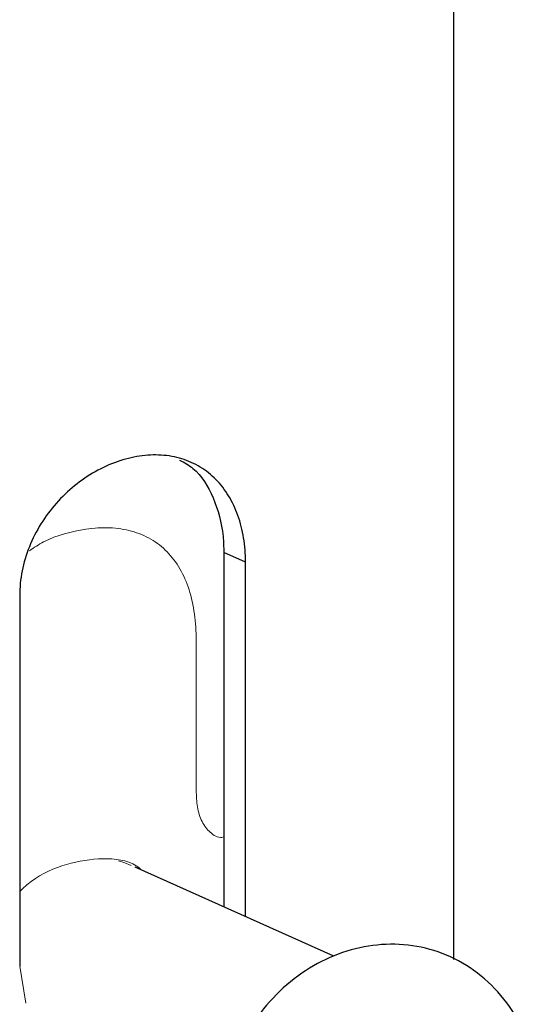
# Model space of a CAD drawing. Header units: millimetres. Extents: x -204 to 47, y -6 to 339.
# Tile 2 of 13: x 6 to 22, y 89 to 120. Entities that reach past the tile are written whole.
import ezdxf

# ---------------------------------------------------------------- set-up
doc = ezdxf.new("R2010")
doc.units = ezdxf.units.MM

msp = doc.modelspace()

# ---------------------------------------------------------------- linework, layer by layer
at = {"color": 7, "linetype": 'Continuous', "lineweight": 25}
for p, q in [((20, 90.094), (20, 125.957)), ((12.685, 103.051), (12.685, 91.769)), ((13.376, 102.742), (12.685, 103.051)), ((13.376, 91.459), (13.376, 102.742)), ((6.188, 101.668), (6.188, 89.883)), ((16.189, 90.198), (9.859, 93.036))]:
    msp.add_line(p, q, dxfattribs=at)
at = {"color": 144, "linetype": 'Continuous', "lineweight": 18}
for p, q in [((11.806, 95.414), (11.806, 100.249)), ((6.188, 89.883), (6.389, 88.708))]:
    msp.add_line(p, q, dxfattribs=at)
at = {"color": 144, "linetype": 'Continuous', "lineweight": 18, "flags": 128}
msp.add_lwpolyline([(9.731, 93.093), (9.534, 93.173), (9.335, 93.236)], dxfattribs=at)
at = {"color": 7, "linetype": 'Continuous', "lineweight": 25}
for points, knots in [([(13.376, 102.742), (13.376, 103.007), (13.356, 103.263), (13.275, 103.758), (13.214, 103.999), (13.054, 104.448), (12.955, 104.656), (12.721, 105.04), (12.584, 105.217), (12.282, 105.523), (12.116, 105.656), (11.749, 105.878), (11.553, 105.966), (11.141, 106.092), (10.922, 106.132), (10.469, 106.161), (10.238, 106.151), (9.768, 106.081), (9.526, 106.021), (9.054, 105.854), (8.822, 105.748), (8.366, 105.491), (8.144, 105.34), (7.73, 105.004), (7.533, 104.817), (7.171, 104.407), (7.008, 104.19), (6.722, 103.73), (6.596, 103.484), (6.396, 102.982), (6.319, 102.725), (6.215, 102.201), (6.188, 101.933), (6.188, 101.668)], [0, 0, 0, 0, 0.0625, 0.0625, 0.125, 0.125, 0.1875, 0.1875, 0.25, 0.25, 0.3125, 0.3125, 0.375, 0.375, 0.4375, 0.4375, 0.5, 0.5, 0.5625, 0.5625, 0.625, 0.625, 0.6875, 0.6875, 0.75, 0.75, 0.8125, 0.8125, 0.875, 0.875, 0.9375, 0.9375, 1, 1, 1, 1]), ([(11.278, 105.989), (11.424, 105.909), (11.892, 105.653), (12.39, 104.816), (12.661, 103.845), (12.68, 103.223), (12.685, 103.051)], [0, 0, 0, 0, 0.160627, 0.512597, 0.865589, 1, 1, 1, 1]), ([(22.31, 87.454), (22.261, 87.618), (22.093, 88.172), (21.532, 88.977), (20.68, 89.787), (19.659, 90.331), (18.555, 90.598), (17.421, 90.586), (16.309, 90.307), (15.261, 89.775), (14.325, 89.009), (13.546, 88.04), (12.972, 86.914), (12.648, 85.781), (12.611, 85.04), (12.595, 84.717)], [0, 0, 0, 0, 0.035358, 0.119801, 0.202582, 0.283517, 0.363096, 0.442033, 0.521257, 0.601525, 0.683153, 0.76605, 0.849955, 0.934648, 1, 1, 1, 1])]:
    msp.add_open_spline(points, degree=3, knots=knots, dxfattribs=at)
at = {"color": 144, "linetype": 'Continuous', "lineweight": 18}
for points, knots in [([(8.295, 103.792), (7.837, 103.705), (7.216, 103.586), (6.646, 103.203), (6.496, 103.103)], [0, 0, 0, 0, 0.737801, 1, 1, 1, 1]), ([(11.806, 100.249), (11.806, 100.54), (11.788, 100.821), (11.712, 101.36), (11.654, 101.622), (11.499, 102.104), (11.403, 102.325), (11.17, 102.73), (11.032, 102.913), (10.725, 103.227), (10.553, 103.362), (10.172, 103.583), (9.968, 103.667), (9.531, 103.788), (9.295, 103.824), (8.808, 103.845), (8.556, 103.831), (8.295, 103.792)], [0, 0, 0, 0, 0.125, 0.125, 0.25, 0.25, 0.375, 0.375, 0.5, 0.5, 0.625, 0.625, 0.75, 0.75, 0.875, 0.875, 1, 1, 1, 1]), ([(12.685, 94.003), (12.68, 94.001), (12.55, 93.947), (12.293, 94.071), (12.008, 94.398), (11.836, 94.872), (11.816, 95.236), (11.806, 95.414)], [0, 0, 0, 0, 0.012259, 0.302834, 0.552129, 0.780477, 1, 1, 1, 1]), ([(10.07, 92.941), (10.014, 92.987), (9.691, 93.254), (8.857, 93.357), (7.699, 93.179), (6.749, 92.777), (6.309, 92.375), (6.188, 92.265)], [0, 0, 0, 0, 0.060084, 0.349827, 0.627595, 0.897944, 1, 1, 1, 1])]:
    msp.add_open_spline(points, degree=3, knots=knots, dxfattribs=at)

doc.saveas('drawing.dxf')
